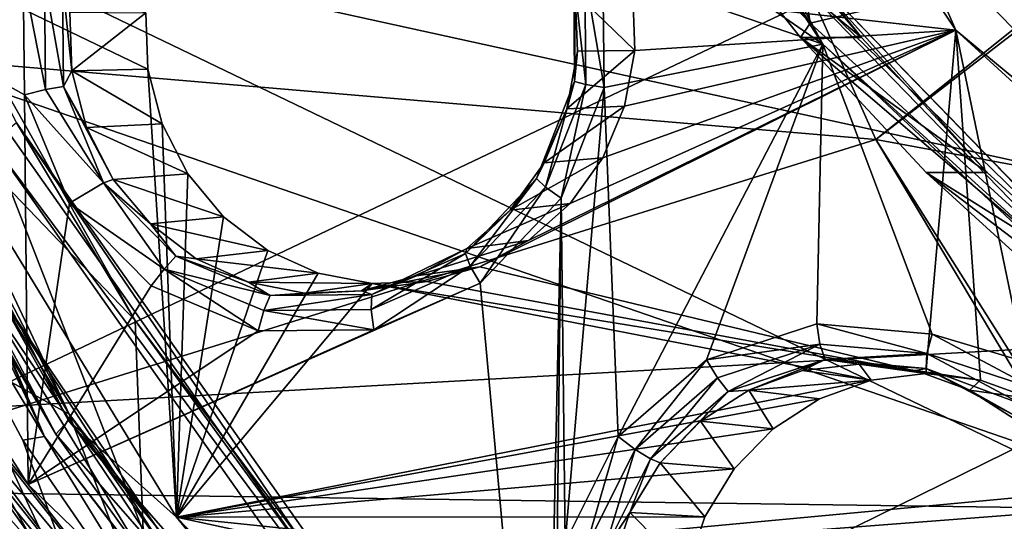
# Model space of a CAD drawing. Header units: metres. Extents: x -240 to 45, y -77 to 27.
# Tile 6 of 256: x -227.47 to -222.81, y -9.59 to -7.21. Entities that reach past the tile are written whole.
import ezdxf

# ---------------------------------------------------------------- set-up
doc = ezdxf.new("R2010")
doc.units = ezdxf.units.M
doc.layers.add('solid_MASSBILD_K_E_SW0001', color=7, linetype='CONTINUOUS')

msp = doc.modelspace()

# ---------------------------------------------------------------- linework, layer by layer
at = {"layer": 'solid_MASSBILD_K_E_SW0001'}
for points in [[(-224.244263, -5.923239, 297.094727), (-230.769592, -4.882592, 289.303772), (-229.912674, -7.224431, 289.157745)], [(-225.17511, -5.063011, 274.340485), (-224.07486, -4.908993, 274.066162), (-223.726898, -7.226406, 273.979401)], [(-223.726898, -7.226406, 273.979401), (-224.07486, -4.908993, 274.066162), (-222.558975, -6.948033, 273.688202)], [(-225.17511, -5.063011, 274.340485), (-223.726898, -7.226406, 273.979401), (-225.235245, -5.112625, 274.458527)], [(-223.726898, -7.226406, 273.979401), (-224.805359, -5.879868, 274.351349), (-225.235245, -5.112625, 274.458527)], [(-224.922195, -6.45388, 275.823334), (-225.109299, -5.124432, 275.869995), (-223.666199, -7.326056, 275.510193)], [(-223.880051, -6.927815, 275.542023), (-223.666199, -7.326056, 275.510193), (-225.109299, -5.124432, 275.869995)], [(-224.492065, -5.086719, 277.262024), (-224.567215, -7.088305, 277.280762), (-223.037186, -7.259856, 276.899292)], [(-224.492065, -5.086719, 277.262024), (-223.037186, -7.259856, 276.899292), (-223.266556, -6.73369, 276.997894)], [(-223.208969, -6.4833, 277.251282), (-222.317734, -7.53068, 277.029083), (-221.46814, -5.325, 287.432587)], [(-229.001434, -5.693585, 285.305939), (-227.238205, -9.079911, 285.573242), (-228.519897, -8.372394, 282.182617)], [(-229.001434, -5.693585, 285.305939), (-228.835495, -5.693585, 285.971497), (-227.238205, -9.079911, 285.573242)], [(-228.885086, -5.727108, 286.162415), (-228.969955, -5.760569, 286.211151), (-227.354431, -9.185828, 285.80835)], [(-227.657822, -8.482882, 285.856445), (-228.885086, -5.727108, 286.162415), (-227.354431, -9.185828, 285.80835)], [(-227.6138, -8.446522, 285.769958), (-227.238205, -9.079911, 285.573242), (-228.835495, -5.693585, 285.971497)], [(-227.354431, -9.185828, 285.80835), (-228.969955, -5.760569, 286.211151), (-228.368668, -7.505752, 286.061218)], [(-216.755005, -5.834004, 304.068298), (-215.889374, -7.626511, 303.891479), (-222.818222, -6.686222, 296.5784)], [(-223.415863, -7.778405, 296.959839), (-224.244263, -5.923239, 297.094727), (-229.912674, -7.224431, 289.157745)], [(-223.726898, -7.226406, 273.979401), (-224.316956, -6.608957, 274.229584), (-224.805359, -5.879868, 274.351349)], [(-223.415863, -7.778405, 296.959839), (-221.6185, -6.336307, 300.039368), (-224.244263, -5.923239, 297.094727)], [(-228.883698, -6.349081, 278.511566), (-227.300491, -9.175215, 278.116821), (-228.812836, -6.304363, 278.380646)], [(-228.503967, -6.656696, 278.262299), (-228.812836, -6.304363, 278.380646), (-227.240784, -9.110592, 277.988708)], [(-227.300491, -9.175215, 278.116821), (-227.240784, -9.110592, 277.988708), (-228.812836, -6.304363, 278.380646)], [(-223.415863, -7.778405, 296.959839), (-221.651489, -6.414991, 299.955872), (-221.6185, -6.336307, 300.039368)], [(-228.883698, -6.349081, 278.511566), (-228.692078, -6.790254, 278.618378), (-227.300491, -9.175215, 278.116821)], [(-228.002075, -6.726983, 292.305084), (-221.651489, -6.414991, 299.955872), (-222.167557, -8.008526, 298.296295)], [(-223.415863, -7.778405, 296.959839), (-222.167557, -8.008526, 298.296295), (-221.651489, -6.414991, 299.955872)], [(-224.709396, -6.96729, 275.770294), (-224.922195, -6.45388, 275.823334), (-223.666199, -7.326056, 275.510193)], [(-223.156586, -6.665177, 277.083771), (-222.317734, -7.53068, 277.029083), (-223.208969, -6.4833, 277.251282)], [(-227.448929, -7.566368, 276.453339), (-227.431702, -9.412879, 276.449036), (-229.262665, -6.552479, 276.905548)], [(-228.603409, -7.953369, 276.713623), (-229.262665, -6.552479, 276.905548), (-227.431702, -9.412879, 276.449036)], [(-227.455551, -7.001458, 276.454987), (-227.448929, -7.566368, 276.453339), (-229.262665, -6.552479, 276.905548)], [(-222.613983, -6.590612, 301.67038), (-229.253708, -6.970567, 293.669128), (-221.425751, -9.667386, 300.845245)], [(-223.482956, -7.29512, 275.258392), (-224.026688, -6.608908, 275.393951), (-224.316956, -6.608957, 274.229584)], [(-223.482956, -7.29512, 275.258392), (-224.316956, -6.608957, 274.229584), (-223.773224, -7.295166, 274.094025)], [(-223.726898, -7.226406, 273.979401), (-223.773224, -7.295166, 274.094025), (-224.316956, -6.608957, 274.229584)], [(-223.836395, -6.877241, 275.455017), (-224.026688, -6.608908, 275.393951), (-223.482956, -7.29512, 275.258392)], [(-228.503967, -6.656696, 278.262299), (-226.865341, -7.445353, 277.85376), (-226.875076, -7.177471, 277.856171)], [(-226.729935, -9.567986, 277.819977), (-226.865341, -7.445353, 277.85376), (-228.503967, -6.656696, 278.262299)], [(-226.729935, -9.567986, 277.819977), (-228.503967, -6.656696, 278.262299), (-227.240784, -9.110592, 277.988708)], [(-223.156586, -6.665177, 277.083771), (-223.266556, -6.73369, 276.997894), (-221.607254, -8.44378, 276.584167)], [(-221.514175, -8.357867, 276.674286), (-222.317734, -7.53068, 277.029083), (-223.156586, -6.665177, 277.083771)], [(-221.514175, -8.357867, 276.674286), (-223.156586, -6.665177, 277.083771), (-221.607254, -8.44378, 276.584167)], [(-222.818222, -6.686222, 296.5784), (-227.79718, -9.057597, 288.613281), (-228.954834, -6.937506, 288.812714)], [(-222.818222, -6.686222, 296.5784), (-221.682404, -8.713328, 296.401306), (-227.79718, -9.057597, 288.613281)], [(-215.889374, -7.626511, 303.891479), (-221.682404, -8.713328, 296.401306), (-222.818222, -6.686222, 296.5784)], [(-228.002075, -6.726983, 292.305084), (-222.366516, -9.440434, 296.860535), (-227.600967, -9.927906, 290.26474)], [(-228.002075, -6.726983, 292.305084), (-222.167557, -8.008526, 298.296295), (-222.366516, -9.440434, 296.860535)], [(-223.037186, -7.259856, 276.899292), (-221.607254, -8.44378, 276.584167), (-223.266556, -6.73369, 276.997894)], [(-228.692078, -6.790254, 278.618378), (-227.815628, -7.054553, 281.594757), (-226.924698, -8.635858, 281.37262)], [(-226.882965, -9.757594, 278.167328), (-228.692078, -6.790254, 278.618378), (-226.924698, -8.635858, 281.37262)], [(-227.300491, -9.175215, 278.116821), (-228.692078, -6.790254, 278.618378), (-226.882965, -9.757594, 278.167328)], [(-223.836395, -6.877241, 275.455017), (-222.141769, -8.623674, 275.032501), (-223.880051, -6.927815, 275.542023)], [(-223.836395, -6.877241, 275.455017), (-223.482956, -7.29512, 275.258392), (-222.887421, -7.933996, 275.109894)], [(-223.836395, -6.877241, 275.455017), (-222.887421, -7.933996, 275.109894), (-222.243942, -8.521398, 274.949463)], [(-223.836395, -6.877241, 275.455017), (-222.243942, -8.521398, 274.949463), (-222.141769, -8.623674, 275.032501)], [(-223.880051, -6.927815, 275.542023), (-222.172974, -8.687093, 275.116394), (-223.666199, -7.326056, 275.510193)], [(-222.141769, -8.623674, 275.032501), (-222.172974, -8.687093, 275.116394), (-223.880051, -6.927815, 275.542023)], [(-223.726898, -7.226406, 273.979401), (-222.558975, -6.948033, 273.688202), (-221.818237, -8.969683, 273.50351)], [(-229.253708, -6.970567, 293.669128), (-227.953369, -10.225092, 292.857758), (-221.425751, -9.667386, 300.845245)], [(-224.847443, -7.006958, 275.903656), (-224.795197, -6.992059, 275.818054), (-224.790436, -7.516926, 275.816864)], [(-224.795197, -6.992059, 275.818054), (-224.709396, -6.96729, 275.770294), (-224.702774, -7.532199, 275.768646)], [(-224.790436, -7.516926, 275.816864), (-224.795197, -6.992059, 275.818054), (-224.702774, -7.532199, 275.768646)], [(-224.702774, -7.532199, 275.768646), (-224.709396, -6.96729, 275.770294), (-223.666199, -7.326056, 275.510193)], [(-227.350739, -7.541598, 276.455231), (-227.448929, -7.566368, 276.453339), (-227.455551, -7.001458, 276.454987)], [(-227.355499, -7.016731, 276.456421), (-227.350739, -7.541598, 276.455231), (-227.455551, -7.001458, 276.454987)], [(-227.26442, -7.5267, 276.506256), (-227.350739, -7.541598, 276.455231), (-227.355499, -7.016731, 276.456421)], [(-227.268921, -7.030292, 276.507385), (-227.26442, -7.5267, 276.506256), (-227.355499, -7.016731, 276.456421)], [(-227.268921, -7.030292, 276.507385), (-227.235428, -7.17392, 276.59903), (-227.225327, -7.452127, 276.596497)], [(-227.268921, -7.030292, 276.507385), (-227.225327, -7.452127, 276.596497), (-227.26442, -7.5267, 276.506256)], [(-224.842941, -7.503366, 275.902527), (-224.839615, -7.081531, 276.001678), (-224.847443, -7.006958, 275.903656)], [(-224.842941, -7.503366, 275.902527), (-224.847443, -7.006958, 275.903656), (-224.790436, -7.516926, 275.816864)], [(-227.486847, -7.699241, 281.615845), (-226.924698, -8.635858, 281.37262), (-227.815628, -7.054553, 281.594757)], [(-224.842941, -7.503366, 275.902527), (-224.829514, -7.359738, 275.999176), (-224.839615, -7.081531, 276.001678)], [(-224.55748, -7.356186, 277.27832), (-224.839615, -7.081531, 276.001678), (-224.829514, -7.359738, 275.999176)], [(-224.55748, -7.356186, 277.27832), (-224.567215, -7.088305, 277.280762), (-224.839615, -7.081531, 276.001678)], [(-223.037186, -7.259856, 276.899292), (-224.567215, -7.088305, 277.280762), (-224.55748, -7.356186, 277.27832)], [(-228.829926, -7.1455, 286.121307), (-229.068161, -7.237947, 286.024139), (-227.263306, -10.459738, 285.574127)], [(-228.829926, -7.1455, 286.121307), (-227.048126, -10.326139, 285.677063), (-228.368668, -7.505752, 286.061218)], [(-228.829926, -7.1455, 286.121307), (-227.263306, -10.459738, 285.574127), (-227.048126, -10.326139, 285.677063)], [(-226.875076, -7.177471, 277.856171), (-227.225327, -7.452127, 276.596497), (-227.235428, -7.17392, 276.59903)], [(-226.875076, -7.177471, 277.856171), (-226.865341, -7.445353, 277.85376), (-227.225327, -7.452127, 276.596497)], [(-223.415863, -7.778405, 296.959839), (-229.912674, -7.224431, 289.157745), (-228.731491, -9.438355, 288.943695)], [(-223.726898, -7.226406, 273.979401), (-221.818237, -8.969683, 273.50351), (-223.773224, -7.295166, 274.094025)], [(-227.263306, -10.459738, 285.574127), (-229.068161, -7.237947, 286.024139), (-227.519196, -10.431982, 285.403564)], [(-223.037186, -7.259856, 276.899292), (-225.061676, -8.256351, 277.404053), (-225.29187, -8.381715, 277.461426)], [(-223.037186, -7.259856, 276.899292), (-225.29187, -8.381715, 277.461426), (-223.178375, -8.888008, 276.934479)], [(-223.037186, -7.259856, 276.899292), (-224.864334, -8.081299, 277.354828), (-225.061676, -8.256351, 277.404053)], [(-223.037186, -7.259856, 276.899292), (-224.709961, -7.865705, 277.316345), (-224.864334, -8.081299, 277.354828)], [(-223.037186, -7.259856, 276.899292), (-224.605881, -7.619907, 277.290405), (-224.709961, -7.865705, 277.316345)], [(-223.037186, -7.259856, 276.899292), (-224.55748, -7.356186, 277.27832), (-224.605881, -7.619907, 277.290405)], [(-223.037186, -7.259856, 276.899292), (-223.178375, -8.888008, 276.934479), (-222.919907, -8.918044, 276.870026)], [(-223.037186, -7.259856, 276.899292), (-222.919907, -8.918044, 276.870026), (-222.674408, -9.006566, 276.808838)], [(-223.037186, -7.259856, 276.899292), (-222.674408, -9.006566, 276.808838), (-221.119827, -9.010975, 276.421234)], [(-223.037186, -7.259856, 276.899292), (-221.119827, -9.010975, 276.421234), (-221.607254, -8.44378, 276.584167)], [(-222.887421, -7.933996, 275.109894), (-223.482956, -7.29512, 275.258392), (-223.773224, -7.295166, 274.094025)], [(-222.887421, -7.933996, 275.109894), (-223.773224, -7.295166, 274.094025), (-223.177689, -7.934038, 273.945526)], [(-221.818237, -8.969683, 273.50351), (-223.177689, -7.934038, 273.945526), (-223.773224, -7.295166, 274.094025)], [(-224.55748, -7.356186, 277.27832), (-224.829514, -7.359738, 275.999176), (-224.87973, -7.633286, 276.011688)], [(-224.605881, -7.619907, 277.290405), (-224.55748, -7.356186, 277.27832), (-224.87973, -7.633286, 276.011688)], [(-224.842941, -7.503366, 275.902527), (-224.87973, -7.633286, 276.011688), (-224.829514, -7.359738, 275.999176)], [(-224.702774, -7.532199, 275.768646), (-223.666199, -7.326056, 275.510193), (-224.636185, -9.185878, 275.752045)], [(-224.217484, -8.821849, 275.647644), (-224.636185, -9.185878, 275.752045), (-223.666199, -7.326056, 275.510193)], [(-223.695374, -8.651241, 275.517456), (-224.217484, -8.821849, 275.647644), (-223.666199, -7.326056, 275.510193)], [(-223.149261, -8.700233, 275.381317), (-223.695374, -8.651241, 275.517456), (-223.666199, -7.326056, 275.510193)], [(-223.149261, -8.700233, 275.381317), (-223.666199, -7.326056, 275.510193), (-221.760437, -9.115465, 275.035034)], [(-222.172974, -8.687093, 275.116394), (-221.760437, -9.115465, 275.035034), (-223.666199, -7.326056, 275.510193)], [(-227.26442, -7.5267, 276.506256), (-227.225327, -7.452127, 276.596497), (-227.155411, -7.721043, 276.579071)], [(-226.865341, -7.445353, 277.85376), (-226.798035, -7.704273, 277.836975), (-227.225327, -7.452127, 276.596497)], [(-226.798035, -7.704273, 277.836975), (-227.155411, -7.721043, 276.579071), (-227.225327, -7.452127, 276.596497)], [(-226.729935, -9.567986, 277.819977), (-226.798035, -7.704273, 277.836975), (-226.865341, -7.445353, 277.85376)], [(-227.354431, -9.185828, 285.80835), (-228.368668, -7.505752, 286.061218), (-227.458099, -9.203856, 285.834198)], [(-227.048126, -10.326139, 285.677063), (-227.458099, -9.203856, 285.834198), (-228.368668, -7.505752, 286.061218)], [(-225.023102, -7.963762, 275.947449), (-224.87973, -7.633286, 276.011688), (-224.842941, -7.503366, 275.902527)], [(-225.023102, -7.963762, 275.947449), (-224.842941, -7.503366, 275.902527), (-224.980927, -8.003718, 275.86438)], [(-224.842941, -7.503366, 275.902527), (-224.790436, -7.516926, 275.816864), (-224.980927, -8.003718, 275.86438)], [(-227.350739, -7.541598, 276.455231), (-227.075943, -7.983544, 276.459259), (-227.448929, -7.566368, 276.453339)], [(-227.26442, -7.5267, 276.506256), (-227.075943, -7.983544, 276.459259), (-227.350739, -7.541598, 276.455231)], [(-227.26442, -7.5267, 276.506256), (-227.155411, -7.721043, 276.579071), (-227.029175, -7.967182, 276.547607)], [(-227.26442, -7.5267, 276.506256), (-227.029175, -7.967182, 276.547607), (-227.075943, -7.983544, 276.459259)], [(-224.980927, -8.003718, 275.86438), (-224.790436, -7.516926, 275.816864), (-224.90683, -8.056045, 275.819519)], [(-224.790436, -7.516926, 275.816864), (-224.702774, -7.532199, 275.768646), (-224.90683, -8.056045, 275.819519)], [(-224.90683, -8.056045, 275.819519), (-224.702774, -7.532199, 275.768646), (-224.887344, -9.6876, 275.814667)], [(-224.702774, -7.532199, 275.768646), (-224.636185, -9.185878, 275.752045), (-224.887344, -9.6876, 275.814667)], [(-227.448929, -7.566368, 276.453339), (-227.236115, -8.079777, 276.400269), (-227.431702, -9.412879, 276.449036)], [(-227.075943, -7.983544, 276.459259), (-227.236115, -8.079777, 276.400269), (-227.448929, -7.566368, 276.453339)], [(-225.023102, -7.963762, 275.947449), (-224.987747, -7.888458, 276.038605), (-224.87973, -7.633286, 276.011688)], [(-224.605881, -7.619907, 277.290405), (-224.87973, -7.633286, 276.011688), (-224.987747, -7.888458, 276.038605)], [(-224.709961, -7.865705, 277.316345), (-224.605881, -7.619907, 277.290405), (-224.987747, -7.888458, 276.038605)], [(-227.531082, -7.735239, 281.702393), (-227.607239, -7.787613, 281.748932), (-225.477295, -10.65052, 281.190308)], [(-227.531082, -7.735239, 281.702393), (-225.477295, -10.65052, 281.190308), (-227.486847, -7.699241, 281.615845)], [(-227.486847, -7.699241, 281.615845), (-225.442627, -10.600954, 281.106171), (-226.924698, -8.635858, 281.37262)], [(-225.477295, -10.65052, 281.190308), (-225.442627, -10.600954, 281.106171), (-227.486847, -7.699241, 281.615845)], [(-226.798035, -7.704273, 277.836975), (-226.676407, -7.941472, 277.806641), (-227.155411, -7.721043, 276.579071)], [(-227.155411, -7.721043, 276.579071), (-226.676407, -7.941472, 277.806641), (-227.029175, -7.967182, 276.547607)], [(-226.729935, -9.567986, 277.819977), (-226.676407, -7.941472, 277.806641), (-226.798035, -7.704273, 277.836975)], [(-223.415863, -7.778405, 296.959839), (-228.731491, -9.438355, 288.943695), (-222.370346, -9.527491, 296.774536)], [(-227.607239, -7.787613, 281.748932), (-228.398727, -8.275079, 281.946259), (-226.210876, -11.372204, 281.400787)], [(-225.539032, -10.721673, 281.233276), (-227.607239, -7.787613, 281.748932), (-226.210876, -11.372204, 281.400787)], [(-225.477295, -10.65052, 281.190308), (-227.607239, -7.787613, 281.748932), (-225.539032, -10.721673, 281.233276)], [(-223.415863, -7.778405, 296.959839), (-222.370346, -9.527491, 296.774536), (-222.366516, -9.440434, 296.860535)], [(-223.415863, -7.778405, 296.959839), (-222.366516, -9.440434, 296.860535), (-222.167557, -8.008526, 298.296295)], [(-224.709961, -7.865705, 277.316345), (-224.987747, -7.888458, 276.038605), (-225.148163, -8.112459, 276.078613)], [(-224.864334, -8.081299, 277.354828), (-224.709961, -7.865705, 277.316345), (-225.148163, -8.112459, 276.078613)], [(-225.023102, -7.963762, 275.947449), (-225.148163, -8.112459, 276.078613), (-224.987747, -7.888458, 276.038605)], [(-228.603409, -7.953369, 276.713623), (-226.544174, -10.552353, 276.200195), (-228.680923, -7.993052, 276.65744)], [(-228.603409, -7.953369, 276.713623), (-227.431702, -9.412879, 276.449036), (-226.544174, -10.552353, 276.200195)], [(-227.075943, -7.983544, 276.459259), (-227.029175, -7.967182, 276.547607), (-226.852982, -8.178203, 276.503662)], [(-226.676407, -7.941472, 277.806641), (-226.506592, -8.144814, 277.764313), (-227.029175, -7.967182, 276.547607)], [(-226.506592, -8.144814, 277.764313), (-226.852982, -8.178203, 276.503662), (-227.029175, -7.967182, 276.547607)], [(-226.729935, -9.567986, 277.819977), (-226.506592, -8.144814, 277.764313), (-226.676407, -7.941472, 277.806641)], [(-225.360504, -8.318058, 276.031555), (-225.148163, -8.112459, 276.078613), (-225.023102, -7.963762, 275.947449)], [(-225.360504, -8.318058, 276.031555), (-225.023102, -7.963762, 275.947449), (-225.337677, -8.378325, 275.953308)], [(-225.023102, -7.963762, 275.947449), (-224.980927, -8.003718, 275.86438), (-225.337677, -8.378325, 275.953308)], [(-222.243942, -8.521398, 274.949463), (-222.887421, -7.933996, 275.109894), (-223.177689, -7.934038, 273.945526)], [(-222.243942, -8.521398, 274.949463), (-223.177689, -7.934038, 273.945526), (-222.53421, -8.521435, 273.785095)], [(-221.818237, -8.969683, 273.50351), (-222.53421, -8.521435, 273.785095), (-223.177689, -7.934038, 273.945526)], [(-228.680923, -7.993052, 276.65744), (-226.611603, -10.604775, 276.14151), (-228.642303, -8.141484, 276.544739)], [(-226.544174, -10.552353, 276.200195), (-226.611603, -10.604775, 276.14151), (-228.680923, -7.993052, 276.65744)], [(-227.075943, -7.983544, 276.459259), (-226.787964, -8.392302, 276.314911), (-227.236115, -8.079777, 276.400269)], [(-227.075943, -7.983544, 276.459259), (-226.852982, -8.178203, 276.503662), (-226.732162, -8.331276, 276.373566)], [(-226.732162, -8.331276, 276.373566), (-226.787964, -8.392302, 276.314911), (-227.075943, -7.983544, 276.459259)], [(-225.337677, -8.378325, 275.953308), (-224.980927, -8.003718, 275.86438), (-225.290329, -8.45918, 275.915131)], [(-224.980927, -8.003718, 275.86438), (-224.90683, -8.056045, 275.819519), (-225.290329, -8.45918, 275.915131)], [(-225.290329, -8.45918, 275.915131), (-224.90683, -8.056045, 275.819519), (-224.986542, -11.786419, 275.839386)], [(-224.90683, -8.056045, 275.819519), (-224.932526, -10.250164, 275.825928), (-224.986542, -11.786419, 275.839386)], [(-224.90683, -8.056045, 275.819519), (-224.887344, -9.6876, 275.814667), (-224.932526, -10.250164, 275.825928)], [(-227.236115, -8.079777, 276.400269), (-226.850082, -8.471554, 276.304016), (-227.431702, -9.412879, 276.449036)], [(-226.787964, -8.392302, 276.314911), (-226.850082, -8.471554, 276.304016), (-227.236115, -8.079777, 276.400269)], [(-225.360504, -8.318058, 276.031555), (-225.352921, -8.294058, 276.129669), (-225.148163, -8.112459, 276.078613)], [(-224.864334, -8.081299, 277.354828), (-225.148163, -8.112459, 276.078613), (-225.352921, -8.294058, 276.129669)], [(-225.061676, -8.256351, 277.404053), (-224.864334, -8.081299, 277.354828), (-225.352921, -8.294058, 276.129669)], [(-226.611603, -10.604775, 276.14151), (-228.156952, -8.854374, 276.423737), (-228.642303, -8.141484, 276.544739)], [(-226.506592, -8.144814, 277.764313), (-226.297318, -8.303979, 277.712128), (-226.852982, -8.178203, 276.503662)], [(-226.729935, -9.567986, 277.819977), (-226.297318, -8.303979, 277.712128), (-226.506592, -8.144814, 277.764313)], [(-226.297318, -8.303979, 277.712128), (-226.63562, -8.343524, 276.449493), (-226.852982, -8.178203, 276.503662)], [(-226.732162, -8.331276, 276.373566), (-226.852982, -8.178203, 276.503662), (-226.63562, -8.343524, 276.449493)], [(-225.061676, -8.256351, 277.404053), (-225.352921, -8.294058, 276.129669), (-225.591736, -8.424146, 276.189209)], [(-225.29187, -8.381715, 277.461426), (-225.061676, -8.256351, 277.404053), (-225.591736, -8.424146, 276.189209)], [(-227.771439, -9.494422, 281.817444), (-226.210876, -11.372204, 281.400787), (-228.398727, -8.275079, 281.946259)], [(-226.729935, -9.567986, 277.819977), (-226.058929, -8.411198, 277.652679), (-226.297318, -8.303979, 277.712128)], [(-226.297318, -8.303979, 277.712128), (-226.058929, -8.411198, 277.652679), (-226.63562, -8.343524, 276.449493)], [(-225.803787, -8.512313, 276.14209), (-225.591736, -8.424146, 276.189209), (-225.352921, -8.294058, 276.129669)], [(-225.803787, -8.512313, 276.14209), (-225.352921, -8.294058, 276.129669), (-225.360504, -8.318058, 276.031555)], [(-226.732162, -8.331276, 276.373566), (-226.285446, -8.516954, 276.262177), (-226.787964, -8.392302, 276.314911)], [(-226.732162, -8.331276, 276.373566), (-226.63562, -8.343524, 276.449493), (-226.388031, -8.454854, 276.387756)], [(-226.732162, -8.331276, 276.373566), (-226.388031, -8.454854, 276.387756), (-226.285446, -8.516954, 276.262177)], [(-226.058929, -8.411198, 277.652679), (-226.388031, -8.454854, 276.387756), (-226.63562, -8.343524, 276.449493)], [(-225.360504, -8.318058, 276.031555), (-225.337677, -8.378325, 275.953308), (-225.806366, -8.583717, 276.07016)], [(-225.803787, -8.512313, 276.14209), (-225.360504, -8.318058, 276.031555), (-225.806366, -8.583717, 276.07016)], [(-227.238205, -9.079911, 285.573242), (-226.306458, -11.506329, 281.630737), (-228.519897, -8.372394, 282.182617)], [(-227.812546, -9.5356, 281.903168), (-228.519897, -8.372394, 282.182617), (-226.306458, -11.506329, 281.630737)], [(-226.787964, -8.392302, 276.314911), (-226.342255, -8.684266, 276.177399), (-226.850082, -8.471554, 276.304016)], [(-226.787964, -8.392302, 276.314911), (-226.315643, -8.588625, 276.197144), (-226.342255, -8.684266, 276.177399)], [(-226.285446, -8.516954, 276.262177), (-226.315643, -8.588625, 276.197144), (-226.787964, -8.392302, 276.314911)], [(-225.29187, -8.381715, 277.461426), (-225.591736, -8.424146, 276.189209), (-225.852676, -8.496202, 276.254272)], [(-225.543015, -8.451056, 277.524048), (-225.29187, -8.381715, 277.461426), (-225.852676, -8.496202, 276.254272)], [(-225.806366, -8.583717, 276.07016), (-225.337677, -8.378325, 275.953308), (-225.79454, -8.679842, 276.040833)], [(-225.337677, -8.378325, 275.953308), (-225.290329, -8.45918, 275.915131), (-225.79454, -8.679842, 276.040833)], [(-223.178375, -8.888008, 276.934479), (-225.29187, -8.381715, 277.461426), (-225.543015, -8.451056, 277.524048)], [(-226.729935, -9.567986, 277.819977), (-225.80304, -8.461107, 277.588898), (-226.058929, -8.411198, 277.652679)], [(-226.058929, -8.411198, 277.652679), (-225.80304, -8.461107, 277.588898), (-226.388031, -8.454854, 276.387756)], [(-225.803787, -8.512313, 276.14209), (-225.852676, -8.496202, 276.254272), (-225.591736, -8.424146, 276.189209)], [(-227.6138, -8.446522, 285.769958), (-227.657822, -8.482882, 285.856445), (-225.977585, -10.971936, 285.4375)], [(-225.977585, -10.971936, 285.4375), (-227.657822, -8.482882, 285.856445), (-227.354431, -9.185828, 285.80835)], [(-225.94075, -10.924908, 285.352814), (-227.238205, -9.079911, 285.573242), (-227.6138, -8.446522, 285.769958)], [(-225.94075, -10.924908, 285.352814), (-227.6138, -8.446522, 285.769958), (-225.977585, -10.971936, 285.4375)], [(-225.290329, -8.45918, 275.915131), (-224.986542, -11.786419, 275.839386), (-227.431702, -9.412879, 276.449036)], [(-225.79454, -8.679842, 276.040833), (-225.290329, -8.45918, 275.915131), (-227.431702, -9.412879, 276.449036)], [(-226.850082, -8.471554, 276.304016), (-226.342255, -8.684266, 276.177399), (-227.431702, -9.412879, 276.449036)], [(-226.729935, -9.567986, 277.819977), (-223.437164, -8.918049, 276.998993), (-225.80304, -8.461107, 277.588898)], [(-225.80304, -8.461107, 277.588898), (-226.122604, -8.506612, 276.321564), (-226.388031, -8.454854, 276.387756)], [(-226.285446, -8.516954, 276.262177), (-226.388031, -8.454854, 276.387756), (-226.122604, -8.506612, 276.321564)], [(-225.80304, -8.461107, 277.588898), (-225.852676, -8.496202, 276.254272), (-226.122604, -8.506612, 276.321564)], [(-225.80304, -8.461107, 277.588898), (-225.543015, -8.451056, 277.524048), (-225.852676, -8.496202, 276.254272)], [(-223.178375, -8.888008, 276.934479), (-225.543015, -8.451056, 277.524048), (-225.80304, -8.461107, 277.588898)], [(-223.178375, -8.888008, 276.934479), (-225.80304, -8.461107, 277.588898), (-223.437164, -8.918049, 276.998993)], [(-225.803787, -8.512313, 276.14209), (-225.806366, -8.583717, 276.07016), (-226.315643, -8.588625, 276.197144)], [(-226.285446, -8.516954, 276.262177), (-225.803787, -8.512313, 276.14209), (-226.315643, -8.588625, 276.197144)], [(-226.285446, -8.516954, 276.262177), (-226.122604, -8.506612, 276.321564), (-225.852676, -8.496202, 276.254272)], [(-226.285446, -8.516954, 276.262177), (-225.852676, -8.496202, 276.254272), (-225.803787, -8.512313, 276.14209)], [(-226.315643, -8.588625, 276.197144), (-225.806366, -8.583717, 276.07016), (-225.79454, -8.679842, 276.040833)], [(-226.315643, -8.588625, 276.197144), (-225.79454, -8.679842, 276.040833), (-226.342255, -8.684266, 276.177399)], [(-226.882965, -9.757594, 278.167328), (-226.924698, -8.635858, 281.37262), (-225.86087, -10.099267, 281.107391)], [(-225.442627, -10.600954, 281.106171), (-225.86087, -10.099267, 281.107391), (-226.924698, -8.635858, 281.37262)], [(-223.681351, -8.748836, 275.540344), (-224.217484, -8.821849, 275.647644), (-223.695374, -8.651241, 275.517456)], [(-223.173843, -8.792953, 275.413818), (-223.695374, -8.651241, 275.517456), (-223.149261, -8.700233, 275.381317)], [(-223.173843, -8.792953, 275.413818), (-223.681351, -8.748836, 275.540344), (-223.695374, -8.651241, 275.517456)], [(-221.682404, -8.713328, 296.401306), (-226.348816, -11.010696, 288.348297), (-227.79718, -9.057597, 288.613281)], [(-226.342255, -8.684266, 276.177399), (-225.79454, -8.679842, 276.040833), (-227.431702, -9.412879, 276.449036)], [(-221.682404, -8.713328, 296.401306), (-220.265121, -10.567506, 296.156311), (-226.348816, -11.010696, 288.348297)], [(-223.173843, -8.792953, 275.413818), (-223.149261, -8.700233, 275.381317), (-222.668335, -8.957335, 275.261383)], [(-223.149261, -8.700233, 275.381317), (-221.760437, -9.115465, 275.035034), (-222.668335, -8.957335, 275.261383)], [(-223.681351, -8.748836, 275.540344), (-224.166595, -8.908233, 275.661316), (-224.217484, -8.821849, 275.647644)], [(-224.115326, -8.972074, 275.7211), (-224.166595, -8.908233, 275.661316), (-223.681351, -8.748836, 275.540344)], [(-223.656387, -8.82132, 275.606689), (-224.115326, -8.972074, 275.7211), (-223.681351, -8.748836, 275.540344)], [(-223.656387, -8.82132, 275.606689), (-223.681351, -8.748836, 275.540344), (-223.173843, -8.792953, 275.413818)], [(-223.176407, -8.863045, 275.487), (-223.656387, -8.82132, 275.606689), (-223.173843, -8.792953, 275.413818)], [(-223.176407, -8.863045, 275.487), (-223.173843, -8.792953, 275.413818), (-222.721359, -9.033868, 275.300995)], [(-223.173843, -8.792953, 275.413818), (-222.668335, -8.957335, 275.261383), (-222.721359, -9.033868, 275.300995)], [(-226.611603, -10.604775, 276.14151), (-227.630951, -9.538719, 276.292603), (-228.156952, -8.854374, 276.423737)], [(-224.55571, -9.246877, 275.758362), (-224.636185, -9.185878, 275.752045), (-224.217484, -8.821849, 275.647644)], [(-224.166595, -8.908233, 275.661316), (-224.55571, -9.246877, 275.758362), (-224.217484, -8.821849, 275.647644)], [(-223.656387, -8.82132, 275.606689), (-224.018097, -8.965488, 275.796844), (-224.115326, -8.972074, 275.7211)], [(-223.656387, -8.82132, 275.606689), (-223.763123, -8.873538, 275.733276), (-224.018097, -8.965488, 275.796844)], [(-223.656387, -8.82132, 275.606689), (-223.49469, -8.842366, 275.666351), (-223.763123, -8.873538, 275.733276)], [(-223.437164, -8.918049, 276.998993), (-223.763123, -8.873538, 275.733276), (-223.49469, -8.842366, 275.666351)], [(-223.176407, -8.863045, 275.487), (-223.49469, -8.842366, 275.666351), (-223.656387, -8.82132, 275.606689)], [(-223.178375, -8.888008, 276.934479), (-223.49469, -8.842366, 275.666351), (-223.226257, -8.873537, 275.599426)], [(-223.176407, -8.863045, 275.487), (-223.226257, -8.873537, 275.599426), (-223.49469, -8.842366, 275.666351)], [(-223.178375, -8.888008, 276.934479), (-223.437164, -8.918049, 276.998993), (-223.49469, -8.842366, 275.666351)], [(-223.176407, -8.863045, 275.487), (-222.971283, -8.965487, 275.535858), (-223.226257, -8.873537, 275.599426)], [(-223.176407, -8.863045, 275.487), (-222.748459, -9.090897, 275.38031), (-222.971283, -8.965487, 275.535858)], [(-223.176407, -8.863045, 275.487), (-222.721359, -9.033868, 275.300995), (-222.748459, -9.090897, 275.38031)], [(-224.483353, -9.292356, 275.812866), (-224.55571, -9.246877, 275.758362), (-224.166595, -8.908233, 275.661316)], [(-224.115326, -8.972074, 275.7211), (-224.483353, -9.292356, 275.812866), (-224.166595, -8.908233, 275.661316)], [(-223.437164, -8.918049, 276.998993), (-224.018097, -8.965488, 275.796844), (-223.763123, -8.873538, 275.733276)], [(-222.919907, -8.918044, 276.870026), (-223.226257, -8.873537, 275.599426), (-222.971283, -8.965487, 275.535858)], [(-222.919907, -8.918044, 276.870026), (-223.178375, -8.888008, 276.934479), (-223.226257, -8.873537, 275.599426)], [(-226.729935, -9.567986, 277.819977), (-223.68277, -9.006647, 277.060242), (-223.437164, -8.918049, 276.998993)], [(-223.437164, -8.918049, 276.998993), (-223.68277, -9.006647, 277.060242), (-224.018097, -8.965488, 275.796844)], [(-222.674408, -9.006566, 276.808838), (-222.919907, -8.918044, 276.870026), (-222.971283, -8.965487, 275.535858)], [(-224.115326, -8.972074, 275.7211), (-224.437836, -9.310467, 275.90152), (-224.483353, -9.292356, 275.812866)], [(-224.115326, -8.972074, 275.7211), (-224.246826, -9.113607, 275.853882), (-224.437836, -9.310467, 275.90152)], [(-223.902908, -9.149195, 277.115143), (-224.246826, -9.113607, 275.853882), (-224.018097, -8.965488, 275.796844)], [(-224.115326, -8.972074, 275.7211), (-224.018097, -8.965488, 275.796844), (-224.246826, -9.113607, 275.853882)], [(-223.68277, -9.006647, 277.060242), (-223.902908, -9.149195, 277.115143), (-224.018097, -8.965488, 275.796844)], [(-222.674408, -9.006566, 276.808838), (-222.971283, -8.965487, 275.535858), (-222.742554, -9.113606, 275.478821)], [(-222.748459, -9.090897, 275.38031), (-222.742554, -9.113606, 275.478821), (-222.971283, -8.965487, 275.535858)], [(-226.729935, -9.567986, 277.819977), (-223.902908, -9.149195, 277.115143), (-223.68277, -9.006647, 277.060242)], [(-227.79718, -9.057597, 288.613281), (-226.348816, -11.010696, 288.348297), (-232.829376, -10.782259, 280.28006)], [(-227.238205, -9.079911, 285.573242), (-224.956833, -12.020815, 285.004456), (-226.306458, -11.506329, 281.630737)], [(-225.94075, -10.924908, 285.352814), (-224.956833, -12.020815, 285.004456), (-227.238205, -9.079911, 285.573242)], [(-227.300491, -9.175215, 278.116821), (-225.181763, -11.600348, 277.588562), (-227.240784, -9.110592, 277.988708)], [(-226.729935, -9.567986, 277.819977), (-227.240784, -9.110592, 277.988708), (-225.136963, -11.518643, 277.464142)], [(-225.181763, -11.600348, 277.588562), (-225.136963, -11.518643, 277.464142), (-227.240784, -9.110592, 277.988708)], [(-224.087036, -9.338921, 277.161041), (-224.437836, -9.310467, 275.90152), (-224.246826, -9.113607, 275.853882)], [(-223.902908, -9.149195, 277.115143), (-224.087036, -9.338921, 277.161041), (-224.246826, -9.113607, 275.853882)], [(-227.354431, -9.185828, 285.80835), (-227.458099, -9.203856, 285.834198), (-226.368774, -10.786174, 285.562592)], [(-225.045685, -12.162222, 285.232727), (-227.354431, -9.185828, 285.80835), (-226.368774, -10.786174, 285.562592)], [(-225.977585, -10.971936, 285.4375), (-227.354431, -9.185828, 285.80835), (-225.045685, -12.162222, 285.232727)], [(-227.300491, -9.175215, 278.116821), (-226.882965, -9.757594, 278.167328), (-225.181763, -11.600348, 277.588562)], [(-226.729935, -9.567986, 277.819977), (-224.087036, -9.338921, 277.161041), (-223.902908, -9.149195, 277.115143)], [(-224.789474, -9.713213, 275.81662), (-224.887344, -9.6876, 275.814667), (-224.636185, -9.185878, 275.752045)], [(-224.55571, -9.246877, 275.758362), (-224.789474, -9.713213, 275.81662), (-224.636185, -9.185878, 275.752045)], [(-227.048126, -10.326139, 285.677063), (-226.368774, -10.786174, 285.562592), (-227.458099, -9.203856, 285.834198)], [(-224.704437, -9.733406, 275.867981), (-224.789474, -9.713213, 275.81662), (-224.55571, -9.246877, 275.758362)], [(-224.483353, -9.292356, 275.812866), (-224.704437, -9.733406, 275.867981), (-224.55571, -9.246877, 275.758362)], [(-224.483353, -9.292356, 275.812866), (-224.581558, -9.546197, 275.937347), (-224.704437, -9.733406, 275.867981)], [(-224.483353, -9.292356, 275.812866), (-224.437836, -9.310467, 275.90152), (-224.581558, -9.546197, 275.937347)], [(-224.22554, -9.566141, 277.195557), (-224.581558, -9.546197, 275.937347), (-224.437836, -9.310467, 275.90152)], [(-224.087036, -9.338921, 277.161041), (-224.22554, -9.566141, 277.195557), (-224.437836, -9.310467, 275.90152)], [(-226.729935, -9.567986, 277.819977), (-224.22554, -9.566141, 277.195557), (-224.087036, -9.338921, 277.161041)], [(-226.544174, -10.552353, 276.200195), (-227.431702, -9.412879, 276.449036), (-224.986542, -11.786419, 275.839386)], [(-227.252121, -11.483864, 288.660522), (-228.731491, -9.438355, 288.943695), (-232.980026, -12.19773, 280.333008)], [(-227.252121, -11.483864, 288.660522), (-222.370346, -9.527491, 296.774536), (-228.731491, -9.438355, 288.943695)], [(-227.600967, -9.927906, 290.26474), (-222.366516, -9.440434, 296.860535), (-222.370346, -9.527491, 296.774536)], [(-227.771439, -9.494422, 281.817444), (-227.812546, -9.5356, 281.903168), (-225.460815, -12.374106, 281.316833)], [(-225.429855, -12.320671, 281.233612), (-226.210876, -11.372204, 281.400787), (-227.771439, -9.494422, 281.817444)], [(-225.429855, -12.320671, 281.233612), (-227.771439, -9.494422, 281.817444), (-225.460815, -12.374106, 281.316833)], [(-227.355469, -10.192954, 274.987183), (-228.015976, -9.607661, 275.048798), (-227.920609, -9.539517, 275.128082)], [(-227.920609, -9.539517, 275.128082), (-227.630951, -9.538719, 276.292603), (-227.065918, -10.192137, 276.151703)], [(-227.355469, -10.192954, 274.987183), (-227.920609, -9.539517, 275.128082), (-227.065918, -10.192137, 276.151703)], [(-225.460815, -12.374106, 281.316833), (-227.812546, -9.5356, 281.903168), (-226.306458, -11.506329, 281.630737)], [(-226.611603, -10.604775, 276.14151), (-227.065918, -10.192137, 276.151703), (-227.630951, -9.538719, 276.292603)], [(-227.600967, -9.927906, 290.26474), (-222.370346, -9.527491, 296.774536), (-222.304703, -10.86278, 295.469025)], [(-227.252121, -11.483864, 288.660522), (-222.304703, -10.86278, 295.469025), (-222.370346, -9.527491, 296.774536)], [(-224.704437, -9.733406, 275.867981), (-224.581558, -9.546197, 275.937347), (-224.670776, -9.808975, 275.959595)], [(-224.311401, -9.819054, 277.21698), (-224.670776, -9.808975, 275.959595), (-224.581558, -9.546197, 275.937347)], [(-224.22554, -9.566141, 277.195557), (-224.311401, -9.819054, 277.21698), (-224.581558, -9.546197, 275.937347)], [(-226.729935, -9.567986, 277.819977), (-224.311401, -9.819054, 277.21698), (-224.22554, -9.566141, 277.195557)], [(-226.729935, -9.567986, 277.819977), (-224.340546, -10.085549, 277.224243), (-224.311401, -9.819054, 277.21698)], [(-224.371704, -11.999382, 277.232025), (-224.340546, -10.085549, 277.224243), (-226.729935, -9.567986, 277.819977)], [(-224.371704, -11.999382, 277.232025), (-226.729935, -9.567986, 277.819977), (-225.136963, -11.518643, 277.464142)]]:
    msp.add_3dface(points, dxfattribs=at)

doc.saveas('drawing.dxf')
